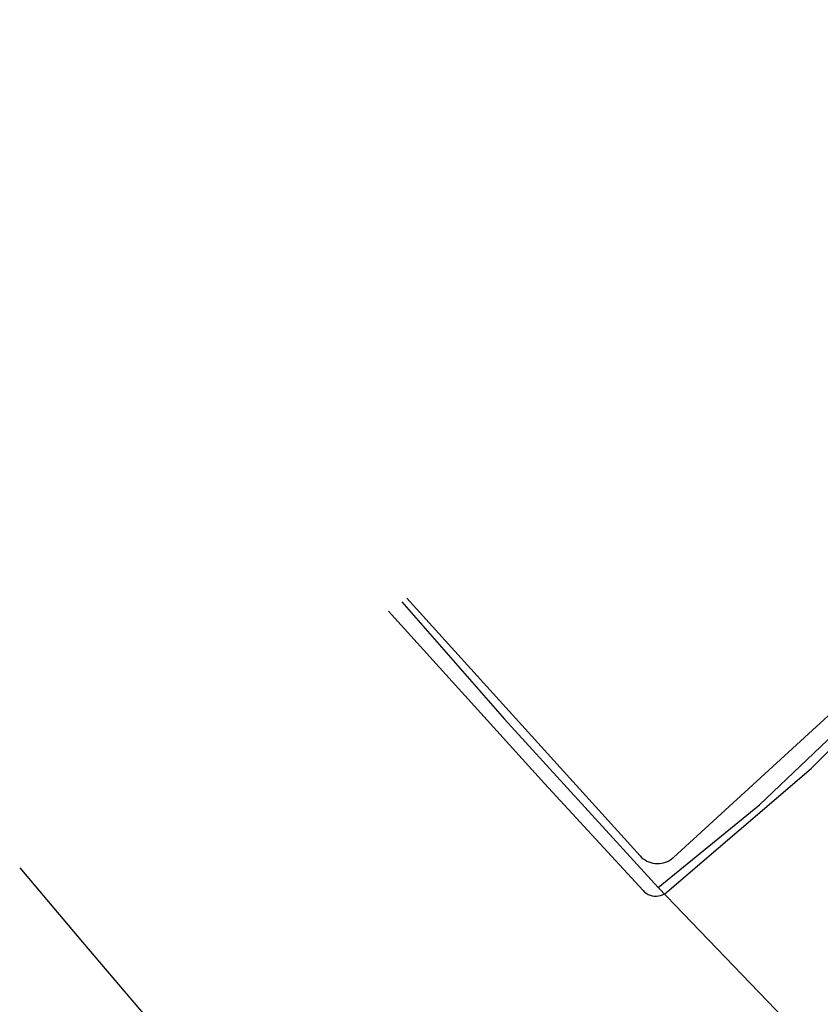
# Model space of a CAD drawing. Extents: x 123992 to 125854, y 449108 to 451911.
# Tile 53 of 175: x 124548 to 124623, y 450908 to 451000. Entities that reach past the tile are written whole.
import ezdxf

# ---------------------------------------------------------------- set-up
doc = ezdxf.new("R2010")
doc.units = 0
doc.layers.add('DEFAULT_21', color=8, linetype='CONTINUOUS')
doc.layers.add('DEFAULT_48', color=141, linetype='CONTINUOUS')

msp = doc.modelspace()

# ---------------------------------------------------------------- linework, layer by layer
at = {"layer": 'DEFAULT_21'}
for points in [[(124608.034, 450918.885), (124617.471, 450926.618), (124627.664, 450936.312), (124634.181, 450942.952), (124648.1, 450957.606), (124652.97, 450962.524)], [(124584.067, 450945.584), (124593.677, 450934.616), (124608.034, 450918.885)], [(124548.383, 450920.745), (124554.247, 450913.776), (124581.912, 450881.253), (124605.325, 450853.568)], [(124608.034, 450918.885), (124626.825, 450899.319), (124639.698, 450886.079)]]:
    msp.add_lwpolyline(points, dxfattribs=at)
at = {"layer": 'DEFAULT_48'}
for points in [[(124608.851, 450918.484), (124622.312, 450930.016), (124631.181, 450938.859), (124641.377, 450949.13), (124653.458, 450961.235), (124653.372, 450961.974), (124677.937, 450988.704), (124678.068, 450989.645), (124686.66, 451000)], [(124609.452, 450921.708), (124628.738, 450939.359), (124643.532, 450954.822), (124656.681, 450968.434), (124674.087, 450987.515), (124684.36, 451000)], [(124584.557, 450945.925), (124606.336, 450921.852)], [(124582.831, 450944.724), (124597.392, 450928.619), (124606.606, 450918.614)], [(124606.336, 450921.852), (124606.477, 450921.71), (124606.63, 450921.582), (124606.794, 450921.468), (124606.968, 450921.369), (124607.15, 450921.286), (124607.339, 450921.221), (124607.533, 450921.173), (124607.731, 450921.142), (124607.93, 450921.13), (124608.13, 450921.136), (124608.329, 450921.16), (124608.524, 450921.202), (124608.715, 450921.261), (124608.9, 450921.338), (124609.077, 450921.431), (124609.244, 450921.54), (124609.402, 450921.663), (124609.452, 450921.708)], [(124606.606, 450918.614), (124606.75, 450918.476), (124606.911, 450918.356), (124607.085, 450918.258), (124607.269, 450918.181), (124607.462, 450918.128), (124607.66, 450918.099), (124607.859, 450918.095), (124608.058, 450918.115), (124608.253, 450918.159), (124608.441, 450918.227), (124608.619, 450918.318), (124608.785, 450918.43), (124608.851, 450918.484)]]:
    msp.add_lwpolyline(points, dxfattribs=at)

doc.saveas('drawing.dxf')
